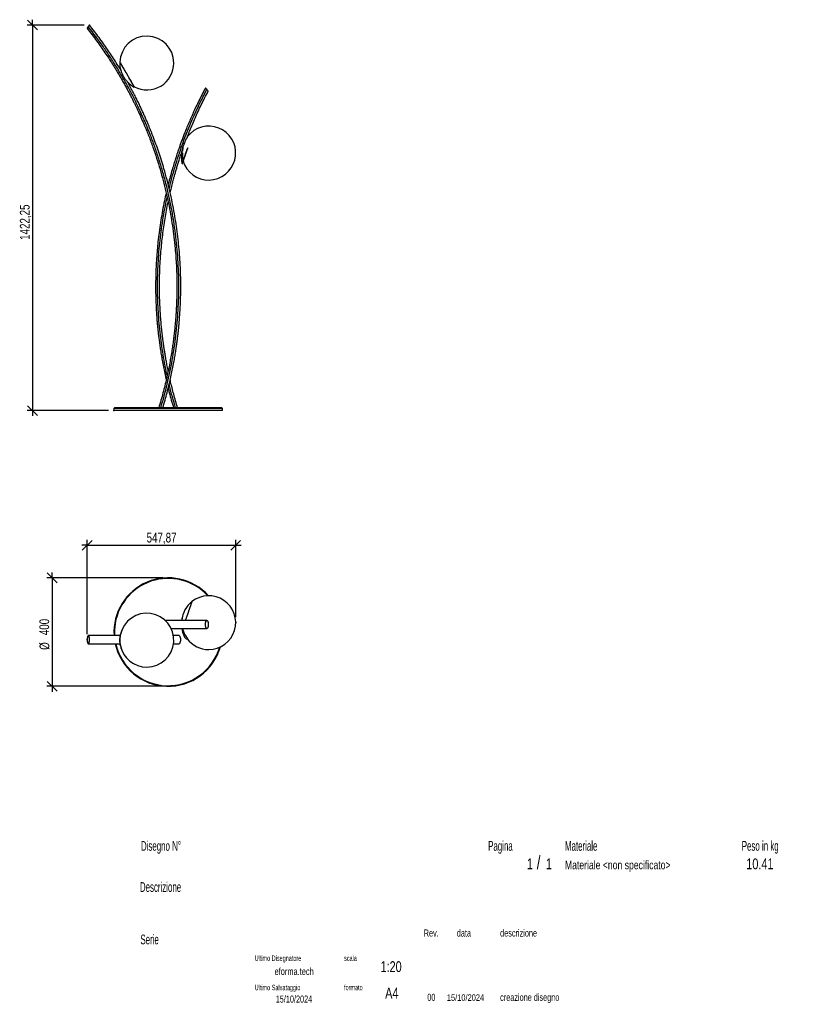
# Model space of a CAD drawing. Header units: millimetres. Extents: x 2 to 291, y 2 to 187.
# Tile 2 of 2: x 146 to 291, y 5 to 187. Entities that reach past the tile are written whole.
import ezdxf

# ---------------------------------------------------------------- set-up
doc = ezdxf.new("R2010")
doc.units = ezdxf.units.MM
doc.header["$PDSIZE"] = -1
doc.layers.add('FORMAT', color=7, linetype='Continuous')
doc.styles.add('SLDTEXTSTYLE0', font='TXT', dxfattribs={"width": 0.605})
doc.styles.add('SLDTEXTSTYLE1', font='TXT', dxfattribs={"width": 0.75})
doc.dimstyles.new('SLDDIMSTYLE0', dxfattribs={"dimtxt": 1.8, "dimasz": 1.8, "dimexe": 0, "dimexo": 0.0625, "dimgap": 0.45, "dimtad": 1, "dimlfac": 20, "dimrnd": 1e-09, "dimzin": 12, "dimdsep": 46, "dimtxsty": 'SLDTEXTSTYLE1', "dimblk1": 'OBLIQUE', "dimblk2": 'OBLIQUE', "dimsah": 1, "dimcen": 0.09, "dimadec": 0, "dimazin": 3, "dimtfac": 1, "dimtmove": 0, "dimatfit": 0, "dimldrblk": 'OBLIQUE', "dimfxl": 0, "dimfrac": 2, "dimtolj": 1, "dimtzin": 12, "dimarcsym": 0})

# ---------------------------------------------------------------- blocks, each defined once
blk = doc.blocks.new('_Oblique')
at = {"color": 0, "linetype": 'ByBlock', "lineweight": -2}
blk.add_line((-0.5, -0.5), (0.5, 0.5), dxfattribs=at)
blk = doc.blocks.new('_D')
at = {"layer": 'FORMAT', "color": 7}
for p, q in [((158.16, 185.98), (147.64, 185.98)), ((148.64, 185.98), (148.64, 186.98)), ((148.64, 185.98), (148.64, 114.87)), ((162.68, 114.87), (147.64, 114.87)), ((148.64, 114.87), (148.64, 113.87))]:
    blk.add_line(p, q, dxfattribs=at)
at = {"layer": 'FORMAT', "color": 7, "xscale": 1.8, "yscale": 1.8}
for p, rotation in [((148.64, 185.98), 270.0000000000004), ((148.64, 114.87), 90.0000000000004)]:
    blk.add_blockref('_Oblique', p, dxfattribs=dict(at, rotation=rotation))
at = {"layer": 'FORMAT', "color": 7, "insert": (146.32, 146.36), "char_height": 1.8, "attachment_point": 1, "rotation": 90, "style": 'SLDTEXTSTYLE1'}
blk.add_mtext('1422,25', dxfattribs=at)
blk = doc.blocks.new('_D_1')
at = {"layer": 'FORMAT', "color": 7}
for p, q in [((158.73, 73.61), (158.73, 91.01)), ((186.13, 76.75), (186.13, 91.01)), ((158.73, 90.01), (157.73, 90.01)), ((158.73, 90.01), (186.13, 90.01)), ((186.13, 90.01), (187.13, 90.01))]:
    blk.add_line(p, q, dxfattribs=at)
at = {"layer": 'FORMAT', "color": 7, "xscale": 1.8, "yscale": 1.8}
blk.add_blockref('_Oblique', (158.73, 90.01), dxfattribs=at)
at = {"layer": 'FORMAT', "color": 7, "xscale": 1.8, "yscale": 1.8, "rotation": 180.0000000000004}
blk.add_blockref('_Oblique', (186.13, 90.01), dxfattribs=at)
at = {"layer": 'FORMAT', "color": 7, "insert": (169.69, 92.33), "char_height": 1.8, "attachment_point": 1, "style": 'SLDTEXTSTYLE1'}
blk.add_mtext('547,87', dxfattribs=at)
blk = doc.blocks.new('_D_2')
at = {"layer": 'FORMAT', "color": 7}
for p, q in [((172.68, 84.01), (151.27, 84.01)), ((152.27, 84.01), (152.27, 85.01)), ((152.27, 84.01), (152.27, 64.01)), ((172.68, 64.01), (151.27, 64.01)), ((152.27, 64.01), (152.27, 63.01))]:
    blk.add_line(p, q, dxfattribs=at)
at = {"layer": 'FORMAT', "color": 7, "xscale": 1.8, "yscale": 1.8}
for p, rotation in [((152.27, 84.01, -35.35), 270.0000000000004), ((152.27, 64.01, -35.35), 90.0000000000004)]:
    blk.add_blockref('_Oblique', p, dxfattribs=dict(at, rotation=rotation))
at = {"layer": 'FORMAT', "color": 7, "char_height": 1.8, "attachment_point": 1, "rotation": 90, "style": 'SLDTEXTSTYLE1'}
for s, insert in [('400', (149.92, 73.43)), ('%%c', (149.95, 70.72))]:
    blk.add_mtext(s, dxfattribs=dict(at, insert=insert))

msp = doc.modelspace()

# ---------------------------------------------------------------- linework, layer by layer
at = {"color": 7, "linetype": 'Continuous', "lineweight": 25}
for p, q in [((164.75473, 179.1716), (164.77104, 179.171)), ((167.42359, 174.55161), (167.42369, 174.5518)), ((167.44134, 174.57938), (167.42529, 174.54902)), ((176.2849, 160.3943), (176.23617, 160.3831)), ((176.23617, 160.3831), (176.23617, 160.3831)), ((176.24502, 160.38513), (176.2849, 160.3943)), ((163.67792, 115.26651), (163.67792, 114.86651)), ((183.67792, 115.26651), (163.67792, 115.26651)), ((183.67792, 114.86651), (163.67792, 114.86651)), ((183.57792, 115.36651), (163.77792, 115.36651)), ((183.67792, 114.86651), (183.67792, 115.26651)), ((164.75473, 72.51571), (164.77104, 72.51571))]:
    msp.add_line(p, q, dxfattribs=at)
for centre, radius, start, end in [((169.73756, 178.98705), 4.96993, 0, 177.8781715), ((169.77127, 178.98705), 5.01993, 177.8926699, 195.3997072), ((169.73756, 178.98705), 4.96993, 242.4828382, 0), ((169.77127, 178.98705), 5.01993, 224.7152389, 242.0657737), ((181.15568, 162.37342), 4.96993, 206.2780819, 142.4576552), ((181.12839, 161.50821), 5.01993, 169.2627443, 192.9439263), ((181.15568, 162.37342), 4.96993, 177.5037617, 179.8575764), ((181.15568, 162.37342), 4.96993, 198.1212242, 206.2780819), ((163.77792, 115.26651), 0.1, 90, 180), ((183.57792, 115.26651), 0.1, 0, 90), ((173.67792, 74.01129), 10, 42.1370793, 183.7503669), ((173.67792, 74.01129), 9.9, 42.6359724, 175.0613626), ((181.15568, 75.75081), 4.96993, 270, 128.7055921), ((181.15568, 75.75081), 4.96993, 128.7055921, 175.2398602), ((169.73756, 72.51571), 4.96993, 270, 167.9501504), ((181.12839, 75.43396), 5.01993, 164.2355641, 171.6324612), ((173.67792, 74.01129), 9.9, 175.0613626, 183.7869143), ((181.12839, 75.43396), 5.01993, 188.8434222, 206.2670084), ((180.78831, 75.79665), 4.61106, 194.2850181, 220.3590409), ((169.77127, 72.51571), 5.01993, 168.0240157, 191.8136767), ((181.15568, 75.75081), 4.96993, 216.812851, 270), ((173.67792, 74.01129), 10, 192.4388482, 344.0541555), ((173.67792, 74.01129), 9.9, 192.5673362, 343.5552624), ((169.73756, 72.51571), 4.96993, 192.0398989, 270)]:
    msp.add_arc(centre, radius, start, end, dxfattribs=at)
for points, knots in [([(158.73331, 185.3643), (158.73289, 185.3637), (158.73015, 185.35973), (158.74296, 185.37825), (158.77247, 185.42094), (158.81479, 185.48213), (158.85593, 185.54163), (158.90171, 185.60783), (158.93074, 185.64982), (158.94525, 185.6708)], [0, 0, 0, 0, 0.044836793, 0.297027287, 0.548387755, 0.689653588, 0.83175813, 0.915917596, 1, 1, 1, 1]), ([(158.73197, 185.36236), (159.03381, 184.97641), (159.62602, 184.21917), (160.47027, 183.08473), (161.26279, 181.98175), (162.00389, 180.91084), (162.69616, 179.87431), (163.34154, 178.87387), (163.92663, 177.93599), (164.45616, 177.06039), (164.93449, 176.24643), (165.37972, 175.46754), (165.79321, 174.72467), (166.17627, 174.01866), (166.53016, 173.3503), (166.85608, 172.72028), (167.15515, 172.12927), (167.43065, 171.57338), (167.69047, 171.03868), (167.94214, 170.51056), (168.30403, 169.73597), (168.76869, 168.70696), (169.41369, 167.20613), (170.11606, 165.46303), (170.85617, 163.46931), (171.5456, 161.44039), (172.17981, 159.38684), (172.75627, 157.3162), (173.27448, 155.23023), (173.73098, 153.14458), (174.12678, 151.06117), (174.46294, 148.9818), (174.74184, 146.89426), (174.94638, 144.96014), (175.08954, 143.19791), (175.18437, 141.62471), (175.24547, 140.09649), (175.26988, 138.8958), (175.27591, 138.01048), (175.27542, 137.42769), (175.27057, 136.84912), (175.26111, 136.25418), (175.24602, 135.62005), (175.22355, 134.9275), (175.19299, 134.19776), (175.15353, 133.43417), (175.1045, 132.64008), (175.04327, 131.79555), (174.96816, 130.9008), (174.87739, 129.9561), (174.76909, 128.9618), (174.64129, 127.91828), (174.49192, 126.82599), (174.31883, 125.68547), (174.11977, 124.49729), (173.89242, 123.26216), (173.63958, 122.00666), (173.36067, 120.73323), (173.05547, 119.44422), (172.71595, 118.11688), (172.34214, 116.75152), (172.06696, 115.83302), (171.9272, 115.36651)], [0, 0, 0, 0, 0.019843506, 0.038932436, 0.057267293, 0.074848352, 0.091675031, 0.107746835, 0.123064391, 0.136443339, 0.14918871, 0.161300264, 0.172777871, 0.183621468, 0.193831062, 0.203406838, 0.212348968, 0.22065755, 0.228533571, 0.23642578, 0.244350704, 0.263159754, 0.282150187, 0.310507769, 0.339261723, 0.36827006, 0.397283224, 0.426296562, 0.455309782, 0.484322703, 0.51275509, 0.541187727, 0.569620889, 0.598042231, 0.619946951, 0.641222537, 0.661868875, 0.681885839, 0.689857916, 0.697725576, 0.705488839, 0.713291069, 0.721823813, 0.731178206, 0.741354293, 0.751404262, 0.762144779, 0.773575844, 0.785697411, 0.798509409, 0.812011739, 0.826204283, 0.841087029, 0.85666005, 0.872923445, 0.889877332, 0.907521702, 0.924790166, 0.942672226, 0.961167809, 0.980277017, 1, 1, 1, 1]), ([(158.94525, 185.6708), (158.95816, 185.68947), (158.98688, 185.731), (159.03306, 185.79779), (159.07389, 185.85683), (159.10656, 185.90408), (159.13529, 185.94562), (159.15558, 185.97497), (159.1567, 185.97658), (159.1572, 185.9773)], [0, 0, 0, 0, 0.074823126, 0.16641547, 0.308157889, 0.438424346, 0.569004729, 0.806811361, 1, 1, 1, 1]), ([(172.3022, 115.36651), (172.74165, 116.81191), (173.53549, 119.72853), (174.47395, 124.1989), (175.14997, 128.75021), (175.48788, 132.60964), (175.61858, 135.71889), (175.65465, 138.8538), (175.547, 141.99424), (175.29502, 145.13125), (175.03284, 147.48591), (174.69838, 149.83144), (174.15656, 152.94349), (173.4716, 156.02841), (172.64543, 159.07745), (171.95753, 161.33841), (171.20263, 163.57161), (170.10846, 166.50977), (168.88518, 169.38499), (167.53763, 172.19034), (166.47232, 174.24735), (165.34557, 176.27157), (164.16705, 178.24665), (162.93946, 180.17152), (161.2403, 182.67055), (159.8842, 184.48723), (158.94525, 185.6708)], [0, 0, 0, 0, 90.228296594, 180.456593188, 272.68630525, 364.916017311, 411.723014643, 458.530011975, 552.14400664, 599.304914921, 646.465823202, 693.626731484, 740.787639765, 835.109456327, 882.270364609, 929.43127289, 976.238270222, 1023.045267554, 1116.659262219, 1162.774118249, 1208.88897428, 1255.003830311, 1301.118686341, 1346.232834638, 1391.346982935, 1481.57527953, 1481.57527953, 1481.57527953, 1481.57527953]), ([(164.92853, 177.65975), (164.82057, 177.84018), (164.49568, 178.38319), (163.92604, 179.29201), (163.22461, 180.37779), (162.49115, 181.47023), (161.72746, 182.56773), (160.91729, 183.68848), (160.06087, 184.83225), (159.46247, 185.5929), (159.15854, 185.97924)], [0, 0, 0, 0, 0.062256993, 0.187362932, 0.317562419, 0.444993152, 0.576953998, 0.713440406, 0.854454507, 1, 1, 1, 1]), ([(164.75473, 179.1716), (164.75473, 179.1716), (164.75692, 179.16782), (164.76342, 179.15656), (164.76613, 179.15187), (164.77262, 179.14063), (164.77642, 179.13407), (164.79801, 179.09668), (164.8235, 179.05258), (164.8737, 178.96567), (164.89245, 178.93322), (164.93409, 178.86114), (164.95666, 178.82208), (165.02939, 178.69619), (165.08455, 178.6007), (165.16199, 178.46666), (165.17793, 178.43907), (165.21057, 178.38257), (165.22719, 178.3538), (165.27793, 178.26598), (165.31292, 178.20541), (165.38519, 178.08032), (165.42247, 178.01578), (165.48013, 177.91599), (165.49964, 177.88222), (165.53924, 177.81366), (165.55939, 177.77878), (165.66098, 177.60294), (165.74428, 177.45875), (165.87217, 177.23738), (165.91529, 177.16274), (165.98074, 177.04946), (166.00274, 177.01137), (166.04662, 176.93542), (166.06851, 176.89754), (166.17766, 176.70861), (166.2641, 176.55897), (166.37108, 176.37381), (166.39242, 176.33687), (166.43498, 176.26318), (166.45626, 176.22636), (166.51928, 176.11728), (166.56036, 176.04617), (166.68089, 175.83754), (166.75766, 175.70466), (166.849, 175.54654), (166.86706, 175.51529), (166.90231, 175.45428), (166.91954, 175.42444), (166.97014, 175.33686), (167.00237, 175.28107), (167.06386, 175.17463), (167.09313, 175.12398), (167.13476, 175.05191), (167.14827, 175.02854), (167.1745, 174.98313), (167.18722, 174.9611), (167.22397, 174.8975), (167.24669, 174.85817), (167.28796, 174.78674), (167.30658, 174.7545), (167.3399, 174.69684), (167.35458, 174.67141), (167.37363, 174.63844), (167.37949, 174.62831), (167.39018, 174.60979), (167.39503, 174.6014), (167.41662, 174.56403), (167.42527, 174.54905), (167.42529, 174.54902)], [0, 0, 0, 0, 0.03125, 0.03125, 0.046875, 0.046875, 0.0625, 0.0625, 0.125, 0.125, 0.15625, 0.15625, 0.1875, 0.1875, 0.25, 0.25, 0.265625, 0.265625, 0.28125, 0.28125, 0.3125, 0.3125, 0.34375, 0.34375, 0.359375, 0.359375, 0.375, 0.375, 0.4375, 0.4375, 0.46875, 0.46875, 0.484375, 0.484375, 0.5, 0.5, 0.5625, 0.5625, 0.578125, 0.578125, 0.59375, 0.59375, 0.625, 0.625, 0.6875, 0.6875, 0.703125, 0.703125, 0.71875, 0.71875, 0.75, 0.75, 0.78125, 0.78125, 0.796875, 0.796875, 0.8125, 0.8125, 0.84375, 0.84375, 0.875, 0.875, 0.90625, 0.90625, 0.921875, 0.921875, 0.9375, 0.9375, 1, 1, 1, 1]), ([(167.44134, 174.57938), (167.44132, 174.57941), (167.4327, 174.59423), (167.39857, 174.65292), (167.37306, 174.69677), (167.30617, 174.81179), (167.26476, 174.883), (167.16765, 175.04999), (167.11195, 175.14577), (166.98835, 175.35829), (166.92045, 175.47504), (166.77517, 175.72487), (166.69775, 175.85799), (166.53622, 176.13574), (166.45221, 176.28019), (166.28084, 176.57486), (166.19345, 176.72512), (166.01866, 177.02567), (165.9313, 177.1759), (165.75992, 177.47059), (165.67588, 177.6151), (165.51444, 177.89269), (165.43702, 178.02582), (165.2917, 178.2757), (165.22382, 178.39242), (165.10029, 178.60485), (165.0446, 178.70061), (164.94747, 178.86762), (164.9061, 178.93876), (164.83923, 179.05373), (164.81374, 179.09757), (164.77964, 179.1562), (164.77104, 179.171), (164.77104, 179.171)], [0, 0, 0, 0, 0.0625, 0.0625, 0.125, 0.125, 0.1875, 0.1875, 0.25, 0.25, 0.3125, 0.3125, 0.375, 0.375, 0.4375, 0.4375, 0.5, 0.5, 0.5625, 0.5625, 0.625, 0.625, 0.6875, 0.6875, 0.75, 0.75, 0.8125, 0.8125, 0.875, 0.875, 0.9375, 0.9375, 1, 1, 1, 1]), ([(164.93155, 177.6541), (164.93465, 177.64365), (164.94238, 177.61769), (164.97025, 177.53482), (165.00673, 177.43309), (165.05679, 177.30059), (165.12781, 177.12608), (165.22236, 176.91595), (165.32678, 176.70615), (165.44051, 176.49854), (165.56392, 176.29389), (165.69468, 176.09571), (165.83059, 175.90634), (165.96182, 175.73696), (166.06333, 175.61424), (166.13183, 175.53474), (166.17506, 175.48608), (166.20253, 175.45601), (166.20407, 175.45513), (166.20413, 175.4551)], [0, 0, 0, 0, 0.036116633, 0.08977895, 0.13146809, 0.174247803, 0.253278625, 0.334180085, 0.414035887, 0.493917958, 0.576039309, 0.65813548, 0.737476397, 0.818160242, 0.887383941, 0.921911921, 0.957589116, 0.99839546, 1, 1, 1, 1]), ([(172.6772, 115.36651), (172.81777, 115.84065), (173.09358, 116.77092), (173.46643, 118.14868), (173.80236, 119.47775), (174.10186, 120.75768), (174.36824, 121.98725), (174.60397, 123.16561), (174.80623, 124.2629), (174.97937, 125.28113), (175.12724, 126.2225), (175.25702, 127.11869), (175.37032, 127.96932), (175.4687, 128.7741), (175.55361, 129.53274), (175.62646, 130.24503), (175.68853, 130.91076), (175.74147, 131.53475), (175.78753, 132.13303), (175.82837, 132.7221), (175.88147, 133.58342), (175.93691, 134.72166), (175.98434, 136.28089), (176.00026, 137.9975), (175.97247, 139.8726), (175.89843, 141.76132), (175.77768, 143.65493), (175.61046, 145.54581), (175.39694, 147.43203), (175.13723, 149.31244), (174.81929, 151.26083), (174.43663, 153.27494), (173.9826, 155.35196), (173.47179, 157.41547), (172.94793, 159.30737), (172.43006, 161.01516), (171.93679, 162.52754), (171.42849, 163.9852), (171.00696, 165.12173), (170.68491, 165.95532), (170.46873, 166.50241), (170.25, 167.04392), (170.02089, 167.5991), (169.77199, 168.18899), (169.49454, 168.83101), (169.19571, 169.50497), (168.87601, 170.20741), (168.53602, 170.93494), (168.16593, 171.70533), (167.76416, 172.51769), (167.32945, 173.37125), (166.85899, 174.26438), (166.48244, 174.96336), (166.25803, 175.36192), (166.20715, 175.45229)], [0, 0, 0, 0, 0.023896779, 0.046885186, 0.068965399, 0.090137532, 0.110401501, 0.129757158, 0.148204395, 0.164316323, 0.179664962, 0.19425038, 0.20807263, 0.221131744, 0.233427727, 0.24496052, 0.255730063, 0.265736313, 0.275221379, 0.284725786, 0.294269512, 0.316920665, 0.339790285, 0.369645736, 0.39986673, 0.43040059, 0.46097373, 0.491546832, 0.52211989, 0.552693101, 0.58326578, 0.617506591, 0.651747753, 0.685989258, 0.720216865, 0.746596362, 0.772218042, 0.797082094, 0.821188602, 0.830789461, 0.840264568, 0.849613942, 0.859010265, 0.869286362, 0.880551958, 0.892807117, 0.904910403, 0.917845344, 0.931611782, 0.946209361, 0.961637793, 0.977897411, 0.994988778, 1, 1, 1, 1]), ([(180.54419, 174.36981), (180.33363, 173.97237), (179.92148, 173.19445), (179.34167, 172.04007), (178.80442, 170.92896), (178.30912, 169.86168), (177.85307, 168.8398), (177.4342, 167.86449), (177.06016, 166.9605), (176.72681, 166.12639), (176.43037, 165.36051), (176.15883, 164.6369), (175.91086, 163.95617), (175.68519, 163.31883), (175.48067, 162.72536), (175.29526, 162.17343), (175.12319, 161.64869), (174.95876, 161.13518), (174.79759, 160.61957), (174.63934, 160.10044), (174.41289, 159.33909), (174.12721, 158.32901), (173.85495, 157.32567), (173.71188, 156.73491), (173.67151, 156.5682)], [0, 0, 0, 0, 0.0705281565, 0.1380466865, 0.2025556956, 0.2640552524, 0.322545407, 0.3780262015, 0.4304976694, 0.4759529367, 0.5188794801, 0.559277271, 0.5971462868, 0.6324865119, 0.665297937, 0.6955805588, 0.723787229, 0.7518938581, 0.7801310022, 0.8084986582, 0.8369968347, 0.9046869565, 0.9731024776, 1, 1, 1, 1]), ([(173.85805, 155.81465), (173.97528, 156.30014), (174.25933, 157.47643), (174.77628, 159.32667), (175.39892, 161.36577), (176.06093, 163.3302), (176.7538, 165.22091), (177.47279, 167.03831), (178.23739, 168.83702), (179.0482, 170.6153), (179.9007, 172.37416), (180.50638, 173.52773), (180.80922, 174.10451)], [0, 0, 0, 0, 0.076366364, 0.185027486, 0.293689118, 0.402351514, 0.501959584, 0.60156766, 0.701175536, 0.800783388, 0.900391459, 1, 1, 1, 1]), ([(177.20193, 165.36266), (177.21568, 165.39902), (177.36522, 165.79437), (177.67267, 166.56161), (178.13439, 167.68151), (178.6365, 168.84066), (179.1785, 170.03802), (179.76342, 171.27102), (180.39462, 172.54589), (180.84472, 173.40242), (181.07425, 173.83921)], [0, 0, 0, 0, 0.012505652, 0.135986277, 0.265891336, 0.40222083, 0.542369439, 0.688715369, 0.841258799, 1, 1, 1, 1]), ([(180.80922, 174.10451), (180.79317, 174.12057), (180.75749, 174.15629), (180.70011, 174.21374), (180.64937, 174.26452), (180.60877, 174.30516), (180.57308, 174.34089), (180.54786, 174.36614), (180.54648, 174.36752), (180.54586, 174.36814)], [0, 0, 0, 0, 0.074823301, 0.166415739, 0.308158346, 0.438425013, 0.569005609, 0.806812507, 1, 1, 1, 1]), ([(181.07258, 173.84087), (181.0731, 173.84036), (181.07651, 173.83694), (181.06059, 173.85288), (181.02392, 173.88959), (180.97134, 173.94223), (180.92021, 173.9934), (180.86333, 174.05034), (180.82725, 174.08646), (180.80922, 174.10451)], [0, 0, 0, 0, 0.044838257, 0.297028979, 0.548389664, 0.689655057, 0.831759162, 0.915918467, 1, 1, 1, 1]), ([(177.20039, 165.36324), (177.19975, 165.36096), (177.19683, 165.35061), (177.16823, 165.29848), (177.12668, 165.22407), (177.07125, 165.12573), (176.99779, 164.99317), (176.90947, 164.82656), (176.82215, 164.65156), (176.70912, 164.40888), (176.59242, 164.12425), (176.47887, 163.79776), (176.42294, 163.59891), (176.39484, 163.49903)], [0, 0, 0, 0, 0.018591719, 0.084310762, 0.133241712, 0.183480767, 0.2708303, 0.360330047, 0.449690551, 0.539096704, 0.721977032, 0.860342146, 1, 1, 1, 1]), ([(176.20358, 162.62102), (176.20616, 162.6296), (176.21341, 162.6538), (176.22984, 162.74045), (176.25093, 162.8533), (176.27973, 163.00392), (176.32146, 163.20472), (176.3644, 163.38414), (176.39063, 163.48312), (176.39484, 163.49903)], [0, 0, 0, 0, 0.084448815, 0.238032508, 0.360157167, 0.485449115, 0.717241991, 0.954563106, 1, 1, 1, 1]), ([(176.39484, 163.49903), (176.39339, 163.48957), (176.3905, 163.47068), (176.3863, 163.44217), (176.38221, 163.41359), (176.37402, 163.35433), (176.36251, 163.26344), (176.34912, 163.13985), (176.3378, 163.01505), (176.33027, 162.91292), (176.32541, 162.8341), (176.32237, 162.77887), (176.32068, 162.7419), (176.31983, 162.7234)], [0, 0, 0, 0, 0.038568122, 0.077053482, 0.115455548, 0.153773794, 0.31473414, 0.47529512, 0.634616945, 0.793052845, 0.862011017, 0.93099419, 1, 1, 1, 1]), ([(174.04057, 155.04125), (174.11196, 155.35068), (174.22533, 155.842), (174.39171, 156.50964), (174.52814, 157.044), (174.66995, 157.58252), (174.82367, 158.14965), (174.99699, 158.76945), (175.19018, 159.43763), (175.40391, 160.15132), (175.63839, 160.90781), (175.9004, 161.7184), (176.09103, 162.2958), (176.19777, 162.60175), (176.20439, 162.62074)], [0, 0, 0, 0, 0.120803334, 0.191820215, 0.261750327, 0.330606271, 0.403671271, 0.485282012, 0.575438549, 0.668270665, 0.768700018, 0.876726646, 0.992350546, 1, 1, 1, 1]), ([(176.23617, 160.3831), (176.23618, 160.38311), (176.23798, 160.38829), (176.24332, 160.40367), (176.24555, 160.41007), (176.25089, 160.42543), (176.254, 160.43439), (176.27167, 160.48521), (176.29247, 160.54503), (176.32673, 160.64358), (176.33401, 160.66452), (176.34939, 160.70876), (176.35744, 160.73191), (176.38263, 160.80437), (176.40082, 160.85669), (176.43994, 160.96921), (176.46087, 161.02941), (176.49436, 161.12572), (176.50587, 161.15882), (176.5296, 161.22709), (176.54176, 161.26205), (176.60364, 161.44004), (176.65694, 161.59336), (176.72831, 161.79862), (176.74282, 161.84036), (176.77233, 161.92524), (176.7873, 161.96831), (176.8324, 162.09804), (176.86288, 162.18571), (176.92466, 162.36338), (176.95595, 162.45338), (177.00349, 162.59014), (177.01945, 162.63602), (177.05156, 162.72839), (177.06774, 162.77493), (177.14816, 163.00625), (177.21178, 163.18922), (177.27468, 163.37015)], [0, 0, 0, 0, 0.0625, 0.0625, 0.09375, 0.09375, 0.125, 0.125, 0.25, 0.25, 0.28125, 0.28125, 0.3125, 0.3125, 0.375, 0.375, 0.4375, 0.4375, 0.46875, 0.46875, 0.5, 0.5, 0.625, 0.625, 0.65625, 0.65625, 0.6875, 0.6875, 0.75, 0.75, 0.8125, 0.8125, 0.84375, 0.84375, 0.875, 0.875, 1, 1, 1, 1]), ([(176.2849, 160.3943), (176.2849, 160.39431), (176.28501, 160.39462), (176.28544, 160.39586), (176.28576, 160.39679), (176.28705, 160.40049), (176.28833, 160.40419), (176.29176, 160.41404), (176.29389, 160.42018), (176.29902, 160.43491), (176.302, 160.44348), (176.30881, 160.46307), (176.31262, 160.47405), (176.3211, 160.49843), (176.32574, 160.51179), (176.33586, 160.5409), (176.34132, 160.5566), (176.35306, 160.59036), (176.35932, 160.60835), (176.37264, 160.64666), (176.37967, 160.66691), (176.39454, 160.70966), (176.40234, 160.73209), (176.4187, 160.77917), (176.42724, 160.80373), (176.44506, 160.85499), (176.45432, 160.8816), (176.47354, 160.9369), (176.48348, 160.96548), (176.50405, 161.02466), (176.51465, 161.05514), (176.53651, 161.11802), (176.54774, 161.15031), (176.57082, 161.21671), (176.58264, 161.25071), (176.61756, 161.35114), (176.64119, 161.41909), (176.67813, 161.52536), (176.69063, 161.56131), (176.71607, 161.63449), (176.72897, 161.67159), (176.75518, 161.74697), (176.76844, 161.78512), (176.79535, 161.8625), (176.80894, 161.90161), (176.83647, 161.98079), (176.85036, 162.02075), (176.87142, 162.08132), (176.87847, 162.10159), (176.89263, 162.14233), (176.89974, 162.16278), (176.92117, 162.22441), (176.93554, 162.26575), (176.95727, 162.32825), (176.96454, 162.34914), (176.97911, 162.39105), (176.98641, 162.41206), (177.0084, 162.47531), (177.02311, 162.51761), (177.04528, 162.58139), (177.05268, 162.60268), (177.06751, 162.64533), (177.07493, 162.66668), (177.0898, 162.70944), (177.09724, 162.73083), (177.11213, 162.77367), (177.11958, 162.7951), (177.1345, 162.838), (177.14195, 162.85945), (177.15688, 162.90237), (177.16434, 162.92382), (177.17926, 162.96674), (177.18671, 162.98819), (177.20163, 163.03108), (177.20907, 163.0525), (177.21806, 163.07836), (177.21961, 163.0828), (177.22115, 163.08725)], [-166.070564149, -166.070564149, -166.070564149, -166.070564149, -164.631673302, -164.631673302, -163.195469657, -163.195469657, -160.320881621, -160.320881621, -157.445167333, -157.445167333, -154.568341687, -154.568341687, -151.690417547, -151.690417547, -148.811405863, -148.811405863, -145.931315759, -145.931315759, -143.050154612, -143.050154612, -140.167928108, -140.167928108, -137.284640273, -137.284640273, -134.400293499, -134.400293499, -131.514888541, -131.514888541, -128.628424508, -128.628424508, -125.740898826, -125.740898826, -122.852307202, -122.852307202, -119.962643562, -119.962643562, -114.52691585, -114.52691585, -111.811874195, -111.811874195, -109.095989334, -109.095989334, -106.379274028, -106.379274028, -103.661697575, -103.661697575, -100.94318525, -100.94318525, -99.584104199, -99.584104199, -98.224741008, -98.224741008, -95.503950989, -95.503950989, -94.143595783, -94.143595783, -92.78285105, -92.78285105, -90.059065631, -90.059065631, -88.697399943, -88.697399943, -87.335550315, -87.335550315, -85.973508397, -85.973508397, -84.61126315, -84.61126315, -83.248800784, -83.248800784, -81.88610469, -81.88610469, -80.523155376, -80.523155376, -79.159930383, -79.159930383, -78.876960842, -78.876960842, -78.876960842, -78.876960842]), ([(176.31248, 162.44272), (176.31239, 162.43116), (176.31222, 162.40807), (176.3122, 162.38496), (176.31218, 162.37342)], [0, 0, 0, 0, 0.5002066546, 1, 1, 1, 1]), ([(176.31218, 162.37342), (176.31362, 162.25819), (176.31649, 162.02795), (176.33944, 161.68763), (176.37301, 161.3878), (176.40871, 161.15147), (176.43364, 161.02941), (176.44372, 160.98008)], [0, 0, 0, 0, 0.235262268, 0.47007331, 0.706511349, 0.881376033, 1, 1, 1, 1]), ([(176.46012, 160.89828), (176.4758, 160.83109), (176.50819, 160.69231), (176.56468, 160.50374), (176.6284, 160.32989), (176.67354, 160.22062), (176.69899, 160.17402), (176.6995, 160.1731)], [0, 0, 0, 0, 0.2389314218, 0.4934575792, 0.7377399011, 0.9948355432, 1, 1, 1, 1]), ([(173.30506, 155.0436), (173.19364, 154.54876), (172.94951, 153.46445), (172.62279, 151.77997), (172.31505, 149.99357), (172.05035, 148.20022), (171.83836, 146.48981), (171.67265, 144.86405), (171.54668, 143.32427), (171.45146, 141.7823), (171.38718, 140.24267), (171.35393, 138.72169), (171.35043, 137.23649), (171.37418, 135.80016), (171.41344, 134.67121), (171.45303, 133.83585), (171.48341, 133.28001), (171.51809, 132.71898), (171.559, 132.12729), (171.60895, 131.4796), (171.66912, 130.78012), (171.74062, 130.03153), (171.82453, 129.23654), (171.92395, 128.38243), (172.04086, 127.46954), (172.17739, 126.49826), (172.33577, 125.46908), (172.51849, 124.38256), (172.72756, 123.23926), (172.96766, 122.04037), (173.16131, 121.12535), (173.2821, 120.61174), (173.30497, 120.51449)], [0, 0, 0, 0, 0.043696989, 0.095749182, 0.147801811, 0.19985456, 0.251907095, 0.296269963, 0.340632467, 0.384994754, 0.429356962, 0.473380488, 0.51605149, 0.557301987, 0.5971319, 0.613365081, 0.629349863, 0.645089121, 0.661790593, 0.680445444, 0.70105366, 0.722273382, 0.74522958, 0.769922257, 0.796351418, 0.824517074, 0.854419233, 0.886057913, 0.919433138, 0.954544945, 0.99139331, 1, 1, 1, 1]), ([(173.48936, 121.33737), (173.47357, 121.40568), (173.29803, 122.16485), (173.01682, 123.62687), (172.65248, 125.70986), (172.353, 127.7907), (172.10993, 129.86599), (171.92366, 131.94721), (171.79287, 134.04687), (171.71913, 136.16354), (171.70387, 138.29565), (171.74762, 140.42734), (171.85031, 142.55701), (172.01179, 144.68305), (172.23226, 146.80378), (172.51054, 148.91779), (172.85007, 151.02264), (173.17506, 152.78495), (173.40913, 153.84027), (173.48931, 154.20179)], [0, 0, 0, 0, 0.006350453, 0.070579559, 0.134808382, 0.197890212, 0.260972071, 0.324054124, 0.387136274, 0.451505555, 0.515874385, 0.580242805, 0.644611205, 0.708979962, 0.773349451, 0.837719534, 0.902089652, 0.966459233, 1, 1, 1, 1]), ([(173.67264, 122.18967), (173.66431, 122.22866), (173.58666, 122.59184), (173.46068, 123.2383), (173.29649, 124.11293), (173.15615, 124.91438), (173.0316, 125.66989), (172.92175, 126.37921), (172.82521, 127.04206), (172.74077, 127.65822), (172.6669, 128.23031), (172.60077, 128.77341), (172.53988, 129.30413), (172.48258, 129.83627), (172.42877, 130.37125), (172.3555, 131.15479), (172.271, 132.19139), (172.17736, 133.64041), (172.10516, 135.26152), (172.06717, 137.05018), (172.07108, 138.84578), (172.11705, 140.64111), (172.20501, 142.43488), (172.32852, 144.13791), (172.48065, 145.74978), (172.6548, 147.27046), (172.85947, 148.78733), (173.09295, 150.29613), (173.35594, 151.7802), (173.54998, 152.80255), (173.66283, 153.32463), (173.67201, 153.36708)], [0, 0, 0, 0, 0.00380945, 0.035486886, 0.062928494, 0.088843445, 0.113231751, 0.136093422, 0.157428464, 0.177236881, 0.195518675, 0.212547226, 0.229515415, 0.246562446, 0.263688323, 0.280893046, 0.321758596, 0.363062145, 0.419634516, 0.476800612, 0.533997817, 0.591194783, 0.648391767, 0.705589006, 0.754337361, 0.80308614, 0.851835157, 0.900584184, 0.948960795, 0.995850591, 1, 1, 1, 1]), ([(175.41856, 115.36651), (175.29051, 115.7933), (175.03988, 116.62869), (174.69848, 117.86214), (174.39144, 119.04566), (174.17468, 119.92382), (174.06496, 120.40842), (174.04104, 120.51406)], [0, 0, 0, 0, 0.250806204, 0.490914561, 0.720323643, 0.939032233, 1, 1, 1, 1]), ([(173.67299, 118.98214), (173.73916, 118.71666), (173.9211, 117.9868), (174.25015, 116.78051), (174.52725, 115.84406), (174.66856, 115.36651)], [0, 0, 0, 0, 0.218853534, 0.601654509, 1, 1, 1, 1]), ([(175.04356, 115.36651), (174.84378, 116.04683), (174.4442, 117.40748), (174.05667, 118.86601), (173.87846, 119.64537), (173.85832, 119.73348)], [0, 0, 0, 0, 0.470037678, 0.940085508, 1, 1, 1, 1]), ([(178.04784, 79.62916), (178.04641, 79.62506), (178.04357, 79.61685), (178.02056, 79.55069), (177.98736, 79.45521), (177.94676, 79.3384), (177.90332, 79.21348), (177.85235, 79.06685), (177.8039, 78.92752), (177.76001, 78.80126), (177.72326, 78.69554), (177.6845, 78.58408), (177.64504, 78.4706), (177.60417, 78.353), (177.56022, 78.22659), (177.51659, 78.10114), (177.47008, 77.96733), (177.42381, 77.83427), (177.37489, 77.69355), (177.33586, 77.58129), (177.30478, 77.49188), (177.28125, 77.42408), (177.2567, 77.35372), (177.23178, 77.28191), (177.20564, 77.20674), (177.17571, 77.12067), (177.13894, 77.01484), (177.09234, 76.88078), (177.03901, 76.72746), (176.98609, 76.57526), (176.93674, 76.43331), (176.89205, 76.30478), (176.86072, 76.21466), (176.84452, 76.16807), (176.84284, 76.16324)], [0, 0, 0, 0, 0.066324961, 0.132470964, 0.199329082, 0.24836476, 0.299024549, 0.347542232, 0.398599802, 0.425567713, 0.45369118, 0.483244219, 0.510822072, 0.537081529, 0.566809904, 0.597901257, 0.621002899, 0.654380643, 0.683223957, 0.709665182, 0.724235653, 0.738475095, 0.751384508, 0.767412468, 0.782408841, 0.797298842, 0.819938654, 0.846986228, 0.879280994, 0.914237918, 0.941626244, 0.968765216, 0.996760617, 1, 1, 1, 1]), ([(180.80922, 76.16324), (180.47997, 76.16324), (179.82149, 76.16324), (178.90019, 76.16324), (178.0284, 76.16324), (177.21152, 76.16324), (176.45347, 76.16324), (175.75394, 76.16324), (175.11235, 76.16324), (174.52462, 76.16324), (173.98906, 76.16324), (173.50947, 76.16324), (173.23789, 76.16324), (173.1055, 76.16324)], [0, 0, 0, 0, 0.09187922, 0.183757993, 0.275636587, 0.367515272, 0.459394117, 0.549632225, 0.639869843, 0.730106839, 0.820343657, 0.91242228, 1, 1, 1, 1]), ([(174.2195, 74.66324), (174.40383, 74.66324), (174.77338, 74.66324), (175.39997, 74.66324), (176.06068, 74.66324), (176.75387, 74.66324), (177.47277, 74.66324), (178.23739, 74.66324), (179.0482, 74.66324), (179.9007, 74.66324), (180.50638, 74.66324), (180.80922, 74.66324)], [0, 0, 0, 0, 0.117160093, 0.234870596, 0.352581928, 0.460484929, 0.568387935, 0.676290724, 0.784193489, 0.89209649, 1, 1, 1, 1]), ([(180.80922, 74.66324), (180.7936, 74.66324), (180.7774, 74.66717), (180.74459, 74.68435), (180.72797, 74.69762), (180.69535, 74.73417), (180.67934, 74.75746), (180.64904, 74.81353), (180.63475, 74.8463), (180.60888, 74.91952), (180.5973, 74.95996), (180.57749, 75.04571), (180.56926, 75.09101), (180.55634, 75.18333), (180.55165, 75.23034), (180.54558, 75.3232), (180.54419, 75.36905), (180.54419, 75.45743), (180.54558, 75.50328), (180.55165, 75.59614), (180.55634, 75.64315), (180.56926, 75.73547), (180.57749, 75.78077), (180.5973, 75.86652), (180.60888, 75.90696), (180.63475, 75.98018), (180.64904, 76.01295), (180.67934, 76.06902), (180.69535, 76.09231), (180.72797, 76.12886), (180.74459, 76.14213), (180.7774, 76.15931), (180.7936, 76.16324), (180.80922, 76.16324)], [0, 0, 0, 0, 0.0625, 0.0625, 0.125, 0.125, 0.1875, 0.1875, 0.25, 0.25, 0.3125, 0.3125, 0.375, 0.375, 0.4375, 0.4375, 0.5, 0.5, 0.5625, 0.5625, 0.625, 0.625, 0.6875, 0.6875, 0.75, 0.75, 0.8125, 0.8125, 0.875, 0.875, 0.9375, 0.9375, 1, 1, 1, 1]), ([(180.80922, 76.16324), (180.82484, 76.16324), (180.84104, 76.15931), (180.87385, 76.14213), (180.89046, 76.12886), (180.92309, 76.09231), (180.93909, 76.06902), (180.9694, 76.01295), (180.98368, 75.98018), (181.00956, 75.90696), (181.02114, 75.86652), (181.04095, 75.78077), (181.04918, 75.73547), (181.0621, 75.64315), (181.06679, 75.59614), (181.07286, 75.50328), (181.07425, 75.45743), (181.07425, 75.36905), (181.07286, 75.3232), (181.06679, 75.23034), (181.0621, 75.18333), (181.04918, 75.09101), (181.04095, 75.04571), (181.02114, 74.95996), (181.00956, 74.91952), (180.98368, 74.8463), (180.9694, 74.81353), (180.93909, 74.75746), (180.92309, 74.73417), (180.89046, 74.69762), (180.87385, 74.68435), (180.84104, 74.66717), (180.82484, 74.66324), (180.80922, 74.66324)], [0, 0, 0, 0, 0.0625, 0.0625, 0.125, 0.125, 0.1875, 0.1875, 0.25, 0.25, 0.3125, 0.3125, 0.375, 0.375, 0.4375, 0.4375, 0.5, 0.5, 0.5625, 0.5625, 0.625, 0.625, 0.6875, 0.6875, 0.75, 0.75, 0.8125, 0.8125, 0.875, 0.875, 0.9375, 0.9375, 1, 1, 1, 1]), ([(158.94525, 73.3577), (158.93269, 73.3577), (158.91965, 73.35377), (158.89324, 73.33659), (158.87987, 73.32332), (158.85362, 73.28677), (158.84074, 73.26348), (158.81635, 73.20741), (158.80485, 73.17464), (158.78403, 73.10142), (158.77471, 73.06098), (158.75876, 72.97523), (158.75214, 72.92993), (158.74175, 72.83761), (158.73797, 72.7906), (158.73309, 72.69774), (158.73197, 72.65189), (158.73197, 72.56351), (158.73309, 72.51766), (158.73797, 72.4248), (158.74175, 72.37779), (158.75214, 72.28547), (158.75876, 72.24017), (158.77471, 72.15441), (158.78403, 72.11398), (158.80485, 72.04076), (158.81635, 72.00798), (158.84074, 71.95192), (158.85362, 71.92863), (158.87987, 71.89208), (158.89324, 71.87881), (158.91965, 71.86163), (158.93269, 71.8577), (158.94525, 71.8577)], [0, 0, 0, 0, 0.0625, 0.0625, 0.125, 0.125, 0.1875, 0.1875, 0.25, 0.25, 0.3125, 0.3125, 0.375, 0.375, 0.4375, 0.4375, 0.5, 0.5, 0.5625, 0.5625, 0.625, 0.625, 0.6875, 0.6875, 0.75, 0.75, 0.8125, 0.8125, 0.875, 0.875, 0.9375, 0.9375, 1, 1, 1, 1]), ([(158.94525, 71.8577), (158.95623, 71.8577), (158.96691, 71.86066), (158.98253, 71.86901), (158.98767, 71.87247), (158.99754, 71.88037), (159.00231, 71.88483), (159.01618, 71.89957), (159.02492, 71.91129), (159.04101, 71.93681), (159.04839, 71.95061), (159.06216, 71.97977), (159.06856, 71.99517), (159.08047, 72.0271), (159.08594, 72.04346), (159.10113, 72.09348), (159.1097, 72.12806), (159.12454, 72.19907), (159.13081, 72.23565), (159.14124, 72.30899), (159.14543, 72.34589), (159.15536, 72.45714), (159.15854, 72.53207), (159.15854, 72.64549), (159.15772, 72.6835), (159.15445, 72.75864), (159.15201, 72.79592), (159.14538, 72.86989), (159.14121, 72.90656), (159.13089, 72.97922), (159.12475, 73.01521), (159.10994, 73.0863), (159.10125, 73.12152), (159.08085, 73.18869), (159.06903, 73.22109), (159.04837, 73.26483), (159.04098, 73.27863), (159.02488, 73.30417), (159.01614, 73.31588), (159.00224, 73.33063), (158.99745, 73.33511), (158.98753, 73.34303), (158.9824, 73.34647), (158.96687, 73.35474), (158.95623, 73.3577), (158.94525, 73.3577)], [0, 0, 0, 0, 0.03125, 0.03125, 0.046875, 0.046875, 0.0625, 0.0625, 0.09375, 0.09375, 0.125, 0.125, 0.15625, 0.15625, 0.1875, 0.1875, 0.25, 0.25, 0.3125, 0.3125, 0.375, 0.375, 0.5, 0.5, 0.5625, 0.5625, 0.625, 0.625, 0.6875, 0.6875, 0.75, 0.75, 0.8125, 0.8125, 0.875, 0.875, 0.90625, 0.90625, 0.9375, 0.9375, 0.953125, 0.953125, 0.96875, 0.96875, 1, 1, 1, 1]), ([(164.8313, 73.3577), (164.81578, 73.3577), (164.45744, 73.3577), (163.71242, 73.3577), (162.59371, 73.3577), (161.42305, 73.3577), (160.21208, 73.3577), (159.36753, 73.3577), (158.94525, 73.3577)], [0, 0, 0, 0, 0.008977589, 0.207180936, 0.405382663, 0.603591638, 0.8017949, 1, 1, 1, 1]), ([(165.16027, 74.43096), (165.15884, 74.42841), (165.12908, 74.37503), (165.07711, 74.25787), (165.00646, 74.08156), (164.94494, 73.89452), (164.89176, 73.70046), (164.84668, 73.49768), (164.80137, 73.23605), (164.7631, 72.90822), (164.75754, 72.64748), (164.75473, 72.51571)], [0, 0, 0, 0, 0.005377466, 0.112286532, 0.219195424, 0.322720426, 0.426245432, 0.529770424, 0.634014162, 0.815035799, 1, 1, 1, 1]), ([(164.77104, 72.51571), (164.77123, 72.54938), (164.77182, 72.65046), (164.77852, 72.8186), (164.79383, 73.01867), (164.81706, 73.21564), (164.84464, 73.39462), (164.86776, 73.50497), (164.87784, 73.55309)], [0, 0, 0, 0, 0.094771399, 0.284417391, 0.474063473, 0.663709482, 0.853355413, 1, 1, 1, 1]), ([(175.63155, 73.3577), (175.63168, 73.3577), (175.6359, 73.3577), (175.59382, 73.3577), (175.50086, 73.3577), (175.34726, 73.3577), (175.13919, 73.3577), (174.90244, 73.3577), (174.71094, 73.3577), (174.6278, 73.3577)], [0, 0, 0, 0, 0.005406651, 0.177860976, 0.350317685, 0.522774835, 0.695231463, 0.86768885, 1, 1, 1, 1]), ([(175.6325, 71.8577), (175.64727, 71.8587), (175.6753, 71.86059), (175.73115, 71.88211), (175.79496, 71.92992), (175.85247, 72.00816), (175.88868, 72.07735), (175.92164, 72.15335), (175.95562, 72.26245), (175.98103, 72.39847), (175.99502, 72.55401), (175.99293, 72.69776), (175.97696, 72.84081), (175.95233, 72.96544), (175.90856, 73.10235), (175.85162, 73.2111), (175.79246, 73.28344), (175.74179, 73.32564), (175.68674, 73.35297), (175.65089, 73.3561), (175.6325, 73.3577)], [0, 0, 0, 0, 0.053582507, 0.101703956, 0.183552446, 0.249317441, 0.277071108, 0.301837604, 0.362833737, 0.42451578, 0.483925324, 0.567154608, 0.612589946, 0.671986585, 0.744338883, 0.824929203, 0.86686205, 0.909597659, 0.953642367, 1, 1, 1, 1]), ([(176.62735, 73.21269), (176.63033, 73.2062), (176.65363, 73.15543), (176.70064, 73.07568), (176.76743, 72.97674), (176.83638, 72.89769), (176.90714, 72.83587), (176.98011, 72.79209), (177.06613, 72.76378), (177.1651, 72.76047), (177.23796, 72.79383), (177.27468, 72.81064)], [0, 0, 0, 0, 0.016204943, 0.126898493, 0.237591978, 0.345150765, 0.452709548, 0.563392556, 0.67407559, 0.835740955, 1, 1, 1, 1]), ([(158.94525, 71.8577), (159.39184, 71.8577), (160.28502, 71.8577), (161.56302, 71.8577), (162.79235, 71.8577), (163.87298, 71.8577), (164.52019, 71.8577), (164.79513, 71.8577)], [0, 0, 0, 0, 0.2110357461, 0.4220701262, 0.6331101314, 0.8441408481, 1, 1, 1, 1]), ([(164.75473, 72.51571), (164.75493, 72.48236), (164.75591, 72.3153), (164.77344, 72.01512), (164.82603, 71.62328), (164.89599, 71.30677), (164.96843, 71.06115), (165.03378, 70.8791), (165.08635, 70.74921), (165.11939, 70.68424), (165.12528, 70.67265)], [0, 0, 0, 0, 0.049165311, 0.246349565, 0.443533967, 0.645358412, 0.754393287, 0.863428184, 0.975631, 1, 1, 1, 1]), ([(164.87796, 71.47922), (164.87102, 71.5109), (164.85051, 71.60437), (164.82428, 71.76581), (164.799, 71.96174), (164.7825, 72.15299), (164.77277, 72.33795), (164.77161, 72.45637), (164.77104, 72.51571)], [0, 0, 0, 0, 0.09730493, 0.287076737, 0.476848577, 0.666620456, 0.832937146, 1, 1, 1, 1]), ([(174.66017, 71.8577), (174.67312, 71.8577), (174.79999, 71.8577), (174.99313, 71.8577), (175.23453, 71.8577), (175.41812, 71.8577), (175.54625, 71.8577), (175.61764, 71.8577), (175.62373, 71.8577), (175.62606, 71.8577)], [0, 0, 0, 0, 0.0195364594, 0.1914246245, 0.366437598, 0.5414505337, 0.7164637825, 0.8914758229, 1, 1, 1, 1])]:
    msp.add_open_spline(points, degree=3, knots=knots, dxfattribs=at)
msp.add_open_spline([(177.27468, 163.37015), (177.25709, 163.27608), (177.23922, 163.18164), (177.22116, 163.08726)], degree=3, dxfattribs=at)
at = {"layer": 'FORMAT', "color": 7}
for p in [(159.15854, 185.97924), (163.67792, 114.86651), (186.12561, 75.75081), (158.73197, 72.61111)]:
    msp.add_point(p, dxfattribs=at)

# ---------------------------------------------------------------- texts
at = {"color": 18, "linetype": 'Continuous', "lineweight": 0, "true_color": 0x060606, "insert": (280.29073, 32.24796), "char_height": 2, "attachment_point": 1, "style": 'SLDTEXTSTYLE1'}
msp.add_mtext('10.41', dxfattribs=at)
at = {"layer": 'FORMAT', "color": 18, "true_color": 0x060606}
for s, insert, char_height, attachment_point, style in [('Disegno N°', (168.65209, 35.46055), 1.8, 1, 'SLDTEXTSTYLE0'), ('Pagina', (232.68578, 35.4642), 1.8, 1, 'SLDTEXTSTYLE0'), ('Materiale', (246.84637, 35.4642), 1.8, 1, 'SLDTEXTSTYLE0'), ('Peso in kg', (279.45834, 35.4642), 1.8, 1, 'SLDTEXTSTYLE0'), ('/', (241.64155, 32.74597), 2.5, 1, 'SLDTEXTSTYLE1'), ('1', (239.82456, 32.24796), 2, 1, 'SLDTEXTSTYLE1'), ('1', (243.32047, 32.24796), 2, 1, 'SLDTEXTSTYLE1'), ('Materiale <non specificato>', (246.84637, 31.8349), 1.5875, 1, 'SLDTEXTSTYLE1'), ('Descrizione', (168.45959, 27.87301), 1.8, 1, 'SLDTEXTSTYLE0'), ('Serie', (168.54671, 18.20074), 1.8, 1, 'SLDTEXTSTYLE0'), ('Rev.', (220.80434, 19.14061), 1.3, 1, 'SLDTEXTSTYLE1'), ('data', (226.90583, 19.14061), 1.3, 1, 'SLDTEXTSTYLE1'), ('descrizione', (234.88928, 19.14061), 1.3, 1, 'SLDTEXTSTYLE1'), ('Ultimo Disegnatore', (189.61829, 14.3444), 1, 1, 'SLDTEXTSTYLE0'), ('scala', (206.10636, 14.3444), 1, 1, 'SLDTEXTSTYLE0'), ('1:20', (212.8317, 13.28812), 2, 1, 'SLDTEXTSTYLE1'), ('Ultimo Salvataggio', (189.61829, 8.93841), 1, 1, 'SLDTEXTSTYLE0'), ('formato', (206.10636, 8.93841), 1, 1, 'SLDTEXTSTYLE0'), ('A4', (213.69281, 8.39825), 2, 1, 'SLDTEXTSTYLE1'), ('00', (221.45534, 7.2775), 1.3, 1, 'SLDTEXTSTYLE1'), ('15/10/2024', (225.06555, 7.1779), 1.2, 1, 'SLDTEXTSTYLE1'), ('creazione disegno', (234.88928, 7.2775), 1.3, 1, 'SLDTEXTSTYLE1'), ('15/10/2024', (196.86819, 6.95548), 1.3, 2, 'SLDTEXTSTYLE1')]:
    msp.add_mtext(s, dxfattribs=dict(at, insert=insert, char_height=char_height, attachment_point=attachment_point, style=style))
at = {"layer": 'FORMAT', "color": 18, "true_color": 0x020202, "insert": (196.90354, 12.06285), "char_height": 1.3229167, "attachment_point": 2, "style": 'SLDTEXTSTYLE1'}
msp.add_mtext('eforma.tech', dxfattribs=at)

# ---------------------------------------------------------------- dimensions: what is measured, and where the dimension line sits
at = {"layer": 'FORMAT', "color": 7}
dim = msp.add_linear_dim(base=(148.63958, 114.86651), p1=(159.15854, 185.97924), p2=(163.67792, 114.86651), angle=90, dimstyle='SLDDIMSTYLE0', dxfattribs=at)
dim.commit()
dim.dimension.update_dxf_attribs({"geometry": '_D', "text_midpoint": (148.63958, 150.68529), "dimtype": 160})
dim = msp.add_linear_dim(base=(186.12561, 90.01312), p1=(158.73197, 72.61111), p2=(186.12561, 75.75081), dimstyle='SLDDIMSTYLE0', dxfattribs=at)
dim.commit()
dim.dimension.update_dxf_attribs({"geometry": '_D_1', "text_midpoint": (173.34425, 90.01312), "dimtype": 160})
dim = msp.add_linear_dim(base=(152.26556, 64.01129), p1=(173.67792, 84.01129), p2=(173.67792, 64.01129), angle=90, text='%%c<>', dimstyle='SLDDIMSTYLE0', dxfattribs=at)
dim.commit()
dim.dimension.update_dxf_attribs({"geometry": '_D_2', "text_midpoint": (152.26556, 74.07181), "dimtype": 160})

doc.saveas('drawing.dxf')
